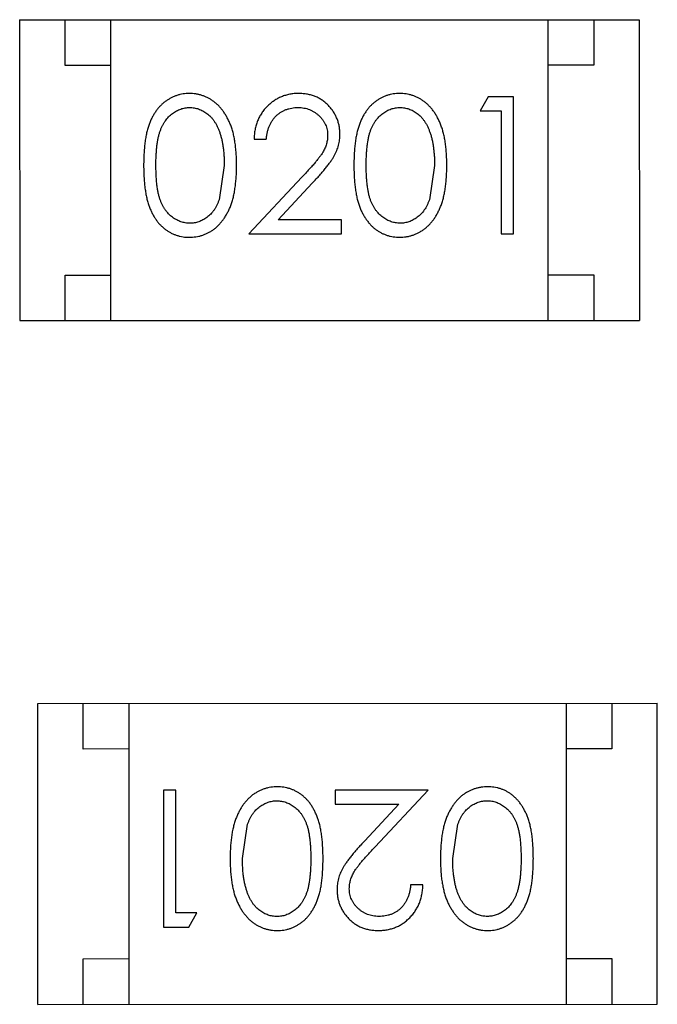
# Model space of a CAD drawing. Header units: inches. Extents: x -29 to 164, y -51 to 83.
# Tile 16 of 164: x 25.109 to 25.809, y 14.761 to 15.841. Entities that reach past the tile are written whole.
import ezdxf

# ---------------------------------------------------------------- set-up
doc = ezdxf.new("R2010")
doc.units = ezdxf.units.IN
doc.header["$LTSCALE"] = 1.21
doc.header["$MEASUREMENT"] = 0
doc.layers.get('0').update_dxf_attribs({"linetype": 'CONTINUOUS'})

msp = doc.modelspace()

# ---------------------------------------------------------------- linework, layer by layer
at = {"color": 7, "linetype": 'Continuous'}
for p, q in [((25.1093, 15.8412), (25.7893, 15.8413)), ((25.1093, 15.8412), (25.1094, 15.5112)), ((25.1594, 15.7912), (25.1593, 15.8412)), ((25.2094, 15.5112), (25.2093, 15.8412)), ((25.6894, 15.5113), (25.6893, 15.8413)), ((25.7393, 15.8413), (25.7394, 15.7913)), ((25.7893, 15.8413), (25.7894, 15.5113)), ((25.2094, 15.7912), (25.1594, 15.7912)), ((25.7394, 15.7913), (25.6894, 15.7913)), ((25.6234, 15.7566), (25.6146, 15.7412)), ((25.6512, 15.7566), (25.6234, 15.7566)), ((25.6512, 15.6066), (25.6512, 15.7566)), ((25.6146, 15.7412), (25.6377, 15.7412)), ((25.6377, 15.7412), (25.6377, 15.6066)), ((25.3666, 15.7104), (25.38, 15.7104)), ((25.3339, 15.6815), (25.3282, 15.6438)), ((25.5646, 15.6815), (25.559, 15.6438)), ((25.419, 15.6686), (25.3608, 15.6065)), ((25.3929, 15.6219), (25.4305, 15.662)), ((25.4627, 15.6219), (25.3929, 15.6219)), ((25.4627, 15.6065), (25.4627, 15.6219)), ((25.3608, 15.6065), (25.4627, 15.6065)), ((25.6377, 15.6066), (25.6512, 15.6066)), ((25.1594, 15.5112), (25.1594, 15.5612)), ((25.1594, 15.5612), (25.2094, 15.5612)), ((25.6894, 15.5613), (25.7394, 15.5613)), ((25.7394, 15.5613), (25.7394, 15.5113)), ((25.1094, 15.5112), (25.7894, 15.5113)), ((25.1291, 15.0913), (25.8091, 15.0915)), ((25.1291, 14.7613), (25.1291, 15.0913)), ((25.1791, 15.0413), (25.1791, 15.0913)), ((25.2291, 15.0914), (25.2291, 14.7614)), ((25.7091, 15.0915), (25.7091, 14.7615)), ((25.7591, 15.0915), (25.7591, 15.0415)), ((25.8091, 14.7615), (25.8091, 15.0915)), ((25.2291, 15.0414), (25.1791, 15.0413)), ((25.7591, 15.0415), (25.7091, 15.0415)), ((25.2673, 14.9961), (25.2673, 14.8461)), ((25.2807, 14.9961), (25.2673, 14.9961)), ((25.2808, 14.8615), (25.2807, 14.9961)), ((25.4557, 14.9961), (25.4557, 14.9807)), ((25.5577, 14.9961), (25.4557, 14.9961)), ((25.4995, 14.9341), (25.5577, 14.9961)), ((25.4557, 14.9807), (25.5255, 14.9808)), ((25.5255, 14.9808), (25.488, 14.9407)), ((25.3538, 14.9211), (25.3595, 14.9588)), ((25.5846, 14.9211), (25.5903, 14.9589)), ((25.5519, 14.8923), (25.5384, 14.8923)), ((25.3038, 14.8615), (25.2808, 14.8615)), ((25.295, 14.8461), (25.3038, 14.8615)), ((25.2673, 14.8461), (25.295, 14.8461)), ((25.1791, 14.8113), (25.2291, 14.8114)), ((25.1791, 14.7613), (25.1791, 14.8113)), ((25.7091, 14.8115), (25.7591, 14.8115)), ((25.7591, 14.8115), (25.7591, 14.7615)), ((25.1291, 14.7613), (25.8091, 14.7615))]:
    msp.add_line(p, q, dxfattribs=at)
for points, knots in [([(25.2955, 15.7603), (25.2944, 15.7603), (25.292, 15.7603), (25.2886, 15.7599), (25.2852, 15.7592), (25.2819, 15.7583), (25.2787, 15.7571), (25.2756, 15.7556), (25.2726, 15.7539), (25.2696, 15.752), (25.2668, 15.7498), (25.2641, 15.7473), (25.2617, 15.7446), (25.2593, 15.7416), (25.2572, 15.7384), (25.2552, 15.735), (25.2533, 15.7313), (25.2517, 15.7273), (25.2502, 15.723), (25.2489, 15.7183), (25.2478, 15.7132), (25.2469, 15.7076), (25.2463, 15.7017), (25.2458, 15.6953), (25.2455, 15.6885), (25.2454, 15.6838), (25.2454, 15.6814)], [0, 0, 0, 0, 0.033742, 0.066533, 0.099153, 0.13154, 0.164087, 0.196563, 0.229707, 0.263315, 0.297504, 0.331686, 0.366482, 0.4021, 0.438958, 0.476748, 0.515985, 0.556589, 0.599519, 0.645765, 0.695487, 0.748721, 0.805687, 0.866754, 0.931405, 1, 1, 1, 1]), ([(25.3473, 15.6814), (25.3473, 15.6837), (25.3473, 15.6882), (25.347, 15.6948), (25.3464, 15.701), (25.3457, 15.7069), (25.3447, 15.7123), (25.3436, 15.7175), (25.3421, 15.7222), (25.3406, 15.7266), (25.3387, 15.7307), (25.3368, 15.7345), (25.3347, 15.7381), (25.3325, 15.7414), (25.33, 15.7444), (25.3275, 15.7472), (25.3248, 15.7497), (25.3219, 15.752), (25.3189, 15.754), (25.3158, 15.7557), (25.3126, 15.7571), (25.3094, 15.7583), (25.306, 15.7592), (25.3026, 15.7599), (25.2991, 15.7603), (25.2967, 15.7603), (25.2955, 15.7603)], [0, 0, 0, 0, 0.065278, 0.127205, 0.186168, 0.241675, 0.294115, 0.343609, 0.390387, 0.434463, 0.476646, 0.517002, 0.555936, 0.593716, 0.630057, 0.665601, 0.700745, 0.734917, 0.768681, 0.802087, 0.834849, 0.867433, 0.900138, 0.932806, 0.966212, 1, 1, 1, 1]), ([(25.4155, 15.7604), (25.4138, 15.7603), (25.4105, 15.7603), (25.4057, 15.7596), (25.401, 15.7584), (25.3966, 15.7569), (25.3924, 15.7549), (25.3884, 15.7525), (25.3846, 15.7496), (25.381, 15.7463), (25.3777, 15.7427), (25.3749, 15.7388), (25.3724, 15.7347), (25.3704, 15.7303), (25.3688, 15.7256), (25.3676, 15.7208), (25.3668, 15.7156), (25.3666, 15.7121), (25.3666, 15.7104)], [0, 0, 0, 0, 0.06445, 0.126725, 0.187421, 0.247417, 0.306749, 0.366595, 0.427749, 0.490235, 0.553031, 0.614805, 0.676505, 0.738096, 0.801021, 0.864897, 0.931209, 1, 1, 1, 1]), ([(25.4608, 15.7158), (25.4607, 15.7173), (25.4607, 15.7202), (25.4601, 15.7245), (25.4591, 15.7286), (25.4577, 15.7327), (25.4559, 15.7365), (25.4538, 15.7402), (25.4512, 15.7438), (25.4483, 15.7471), (25.4451, 15.7503), (25.4415, 15.7529), (25.4378, 15.7552), (25.4338, 15.7572), (25.4296, 15.7586), (25.4251, 15.7596), (25.4203, 15.7602), (25.4171, 15.7603), (25.4155, 15.7604)], [0, 0, 0, 0, 0.06271, 0.123347, 0.183401, 0.242828, 0.302097, 0.36242, 0.423725, 0.487032, 0.550491, 0.612709, 0.674265, 0.73617, 0.799211, 0.863483, 0.930525, 1, 1, 1, 1]), ([(25.5263, 15.7604), (25.5251, 15.7604), (25.5228, 15.7603), (25.5193, 15.7599), (25.516, 15.7593), (25.5127, 15.7583), (25.5095, 15.7572), (25.5064, 15.7557), (25.5033, 15.754), (25.5004, 15.752), (25.4976, 15.7498), (25.4949, 15.7474), (25.4924, 15.7446), (25.4901, 15.7417), (25.488, 15.7385), (25.4859, 15.735), (25.4841, 15.7313), (25.4824, 15.7274), (25.481, 15.7231), (25.4797, 15.7184), (25.4786, 15.7132), (25.4777, 15.7077), (25.477, 15.7017), (25.4765, 15.6953), (25.4762, 15.6885), (25.4762, 15.6839), (25.4762, 15.6815)], [0, 0, 0, 0, 0.033742, 0.066533, 0.099153, 0.13154, 0.164087, 0.196563, 0.229707, 0.263315, 0.297504, 0.331686, 0.366482, 0.4021, 0.438958, 0.476748, 0.515985, 0.556589, 0.599519, 0.645765, 0.695487, 0.748721, 0.805687, 0.866754, 0.931405, 1, 1, 1, 1]), ([(25.5781, 15.6815), (25.5781, 15.6838), (25.578, 15.6883), (25.5777, 15.6949), (25.5772, 15.7011), (25.5764, 15.7069), (25.5755, 15.7124), (25.5743, 15.7175), (25.5729, 15.7222), (25.5713, 15.7267), (25.5695, 15.7308), (25.5676, 15.7346), (25.5655, 15.7381), (25.5632, 15.7415), (25.5608, 15.7445), (25.5582, 15.7473), (25.5555, 15.7498), (25.5526, 15.752), (25.5497, 15.754), (25.5466, 15.7557), (25.5434, 15.7572), (25.5401, 15.7583), (25.5368, 15.7593), (25.5334, 15.7599), (25.5299, 15.7603), (25.5275, 15.7604), (25.5263, 15.7604)], [0, 0, 0, 0, 0.065278, 0.127205, 0.186168, 0.241675, 0.294115, 0.343609, 0.390387, 0.434463, 0.476646, 0.517002, 0.555936, 0.593716, 0.630057, 0.665601, 0.700745, 0.734917, 0.768681, 0.802087, 0.834849, 0.867433, 0.900138, 0.932806, 0.966212, 1, 1, 1, 1]), ([(25.2589, 15.6815), (25.2589, 15.6835), (25.2589, 15.6874), (25.2591, 15.6931), (25.2595, 15.6983), (25.26, 15.7032), (25.2606, 15.7078), (25.2614, 15.7119), (25.2623, 15.7157), (25.2634, 15.7191), (25.2647, 15.7222), (25.266, 15.7251), (25.2675, 15.7278), (25.2692, 15.7303), (25.2709, 15.7326), (25.2728, 15.7348), (25.2748, 15.7367), (25.2777, 15.739), (25.2814, 15.7413), (25.2861, 15.7435), (25.291, 15.7447), (25.2943, 15.7449), (25.296, 15.745)], [0, 0, 0, 0, 0.073302, 0.142286, 0.206253, 0.266017, 0.321612, 0.372532, 0.419497, 0.462398, 0.502825, 0.541489, 0.579034, 0.615143, 0.650298, 0.684912, 0.718701, 0.752189, 0.817245, 0.879117, 0.939613, 1, 1, 1, 1]), ([(25.296, 15.745), (25.2976, 15.7449), (25.3009, 15.7447), (25.3058, 15.7435), (25.3104, 15.7413), (25.3142, 15.739), (25.3171, 15.7367), (25.3191, 15.7347), (25.3211, 15.7325), (25.3229, 15.73), (25.3245, 15.7273), (25.3261, 15.7243), (25.3276, 15.7211), (25.3289, 15.7177), (25.33, 15.714), (25.3311, 15.7101), (25.3319, 15.706), (25.3327, 15.7016), (25.3332, 15.6969), (25.3336, 15.692), (25.3338, 15.6868), (25.3339, 15.6833), (25.3339, 15.6815)], [0, 0, 0, 0, 0.059689, 0.119507, 0.181075, 0.246162, 0.279894, 0.314468, 0.350403, 0.387474, 0.426147, 0.466624, 0.508745, 0.553328, 0.600058, 0.649177, 0.700552, 0.754894, 0.811825, 0.871514, 0.934319, 1, 1, 1, 1]), ([(25.38, 15.7104), (25.3801, 15.7117), (25.3804, 15.7143), (25.3811, 15.7181), (25.3821, 15.7216), (25.3833, 15.7249), (25.3848, 15.728), (25.3866, 15.7309), (25.3886, 15.7335), (25.3908, 15.7359), (25.3933, 15.738), (25.3959, 15.7399), (25.3987, 15.7415), (25.4016, 15.7427), (25.4047, 15.7437), (25.4079, 15.7445), (25.4113, 15.7449), (25.4136, 15.7449), (25.4148, 15.745)], [0, 0, 0, 0, 0.073648, 0.143686, 0.210962, 0.275557, 0.338064, 0.399311, 0.4594, 0.51934, 0.579024, 0.637809, 0.695959, 0.754122, 0.813113, 0.873453, 0.935561, 1, 1, 1, 1]), ([(25.4148, 15.745), (25.4159, 15.7449), (25.4181, 15.7449), (25.4213, 15.7445), (25.4244, 15.7438), (25.4274, 15.7428), (25.4302, 15.7415), (25.4329, 15.74), (25.4355, 15.7381), (25.4379, 15.736), (25.4401, 15.7338), (25.442, 15.7313), (25.4437, 15.7288), (25.445, 15.7262), (25.4461, 15.7234), (25.4468, 15.7206), (25.4472, 15.7176), (25.4473, 15.7156), (25.4473, 15.7146)], [0, 0, 0, 0, 0.068027, 0.133505, 0.19695, 0.26027, 0.322741, 0.384982, 0.448465, 0.513424, 0.578224, 0.640011, 0.700094, 0.760067, 0.819012, 0.877878, 0.938035, 1, 1, 1, 1]), ([(25.4896, 15.6815), (25.4896, 15.6835), (25.4897, 15.6875), (25.4899, 15.6931), (25.4903, 15.6984), (25.4908, 15.7033), (25.4914, 15.7078), (25.4922, 15.712), (25.4931, 15.7157), (25.4942, 15.7191), (25.4954, 15.7222), (25.4968, 15.7252), (25.4983, 15.7279), (25.4999, 15.7304), (25.5017, 15.7327), (25.5036, 15.7348), (25.5056, 15.7368), (25.5084, 15.739), (25.5122, 15.7414), (25.5169, 15.7435), (25.5218, 15.7447), (25.5251, 15.7449), (25.5268, 15.745)], [0, 0, 0, 0, 0.073302, 0.142286, 0.206253, 0.266017, 0.321612, 0.372532, 0.419497, 0.462398, 0.502825, 0.541489, 0.579034, 0.615143, 0.650298, 0.684912, 0.718701, 0.752189, 0.817245, 0.879117, 0.939613, 1, 1, 1, 1]), ([(25.5268, 15.745), (25.5284, 15.7449), (25.5317, 15.7447), (25.5365, 15.7435), (25.5412, 15.7414), (25.545, 15.739), (25.5478, 15.7367), (25.5499, 15.7347), (25.5518, 15.7325), (25.5536, 15.73), (25.5553, 15.7273), (25.5569, 15.7244), (25.5583, 15.7212), (25.5596, 15.7178), (25.5608, 15.7141), (25.5619, 15.7102), (25.5627, 15.706), (25.5634, 15.7016), (25.5639, 15.6969), (25.5644, 15.692), (25.5646, 15.6869), (25.5646, 15.6834), (25.5646, 15.6815)], [0, 0, 0, 0, 0.059689, 0.119507, 0.181075, 0.246162, 0.279894, 0.314468, 0.350403, 0.387474, 0.426147, 0.466624, 0.508745, 0.553328, 0.600058, 0.649177, 0.700552, 0.754894, 0.811825, 0.871514, 0.934319, 1, 1, 1, 1]), ([(25.4473, 15.7146), (25.4473, 15.7129), (25.4471, 15.7097), (25.4461, 15.7049), (25.4444, 15.7003), (25.4424, 15.6965), (25.4404, 15.6933), (25.4385, 15.6907), (25.4361, 15.6877), (25.4335, 15.6844), (25.4304, 15.6809), (25.427, 15.6771), (25.4231, 15.6729), (25.4204, 15.6701), (25.419, 15.6686)], [0, 0, 0, 0, 0.088014, 0.174976, 0.2638, 0.355443, 0.406413, 0.465519, 0.533076, 0.609353, 0.693899, 0.787171, 0.889197, 1, 1, 1, 1]), ([(25.4305, 15.662), (25.4319, 15.6635), (25.4347, 15.6665), (25.4386, 15.6708), (25.4422, 15.675), (25.4454, 15.6788), (25.4482, 15.6825), (25.4507, 15.6858), (25.4528, 15.689), (25.4551, 15.6928), (25.4574, 15.6976), (25.4593, 15.7035), (25.4606, 15.7095), (25.4607, 15.7137), (25.4608, 15.7158)], [0, 0, 0, 0, 0.09953, 0.192079, 0.277712, 0.357454, 0.429648, 0.495771, 0.555538, 0.608657, 0.707578, 0.804328, 0.901298, 1, 1, 1, 1]), ([(25.2454, 15.6814), (25.2454, 15.679), (25.2455, 15.6744), (25.2458, 15.6676), (25.2463, 15.6613), (25.247, 15.6553), (25.2479, 15.6498), (25.2489, 15.6447), (25.2503, 15.6399), (25.2518, 15.6356), (25.2535, 15.6316), (25.2553, 15.6279), (25.2573, 15.6244), (25.2595, 15.6212), (25.2618, 15.6182), (25.2643, 15.6155), (25.267, 15.6131), (25.2697, 15.6109), (25.2727, 15.609), (25.2757, 15.6073), (25.2788, 15.6058), (25.282, 15.6047), (25.2853, 15.6038), (25.2886, 15.6031), (25.2921, 15.6027), (25.2944, 15.6027), (25.2956, 15.6026)], [0, 0, 0, 0, 0.068113, 0.132564, 0.193427, 0.250218, 0.303569, 0.353576, 0.400235, 0.443586, 0.484619, 0.524292, 0.56238, 0.599049, 0.63494, 0.669782, 0.704009, 0.737842, 0.771098, 0.803896, 0.836415, 0.868639, 0.900715, 0.933378, 0.966213, 1, 1, 1, 1]), ([(25.296, 15.618), (25.2944, 15.6181), (25.2911, 15.6183), (25.2862, 15.6196), (25.2815, 15.6216), (25.2777, 15.624), (25.2748, 15.6263), (25.2728, 15.6282), (25.2709, 15.6304), (25.2691, 15.6327), (25.2675, 15.6352), (25.266, 15.6379), (25.2647, 15.6408), (25.2634, 15.6439), (25.2623, 15.6474), (25.2614, 15.6511), (25.2606, 15.6553), (25.26, 15.6598), (25.2595, 15.6647), (25.2592, 15.6699), (25.2589, 15.6756), (25.2589, 15.6795), (25.2589, 15.6815)], [0, 0, 0, 0, 0.060034, 0.120278, 0.182348, 0.247919, 0.281641, 0.315701, 0.350322, 0.385703, 0.421819, 0.459196, 0.497866, 0.538301, 0.58121, 0.628183, 0.679403, 0.734699, 0.794074, 0.858416, 0.927049, 1, 1, 1, 1]), ([(25.2956, 15.6026), (25.2968, 15.6027), (25.2991, 15.6027), (25.3027, 15.6032), (25.3061, 15.6038), (25.3094, 15.6047), (25.3127, 15.606), (25.3159, 15.6074), (25.319, 15.6091), (25.322, 15.6111), (25.3249, 15.6134), (25.3276, 15.6159), (25.3302, 15.6187), (25.3326, 15.6217), (25.3349, 15.625), (25.3369, 15.6286), (25.3389, 15.6324), (25.3407, 15.6365), (25.3423, 15.6409), (25.3436, 15.6456), (25.3448, 15.6507), (25.3457, 15.6561), (25.3464, 15.662), (25.347, 15.6681), (25.3473, 15.6747), (25.3473, 15.6791), (25.3473, 15.6814)], [0, 0, 0, 0, 0.033824, 0.067298, 0.10028, 0.133019, 0.165736, 0.198792, 0.232372, 0.266409, 0.301016, 0.336196, 0.371972, 0.408574, 0.446394, 0.485225, 0.525372, 0.567224, 0.611081, 0.65775, 0.70702, 0.759235, 0.814484, 0.873227, 0.934937, 1, 1, 1, 1]), ([(25.4762, 15.6815), (25.4762, 15.6791), (25.4762, 15.6744), (25.4765, 15.6677), (25.477, 15.6613), (25.4778, 15.6554), (25.4787, 15.6498), (25.4797, 15.6447), (25.481, 15.64), (25.4825, 15.6356), (25.4842, 15.6316), (25.4861, 15.6279), (25.4881, 15.6245), (25.4903, 15.6213), (25.4926, 15.6183), (25.4951, 15.6156), (25.4977, 15.6131), (25.5005, 15.6109), (25.5034, 15.609), (25.5065, 15.6073), (25.5095, 15.6059), (25.5128, 15.6047), (25.516, 15.6038), (25.5194, 15.6032), (25.5228, 15.6028), (25.5252, 15.6027), (25.5263, 15.6027)], [0, 0, 0, 0, 0.068113, 0.132564, 0.193427, 0.250218, 0.303569, 0.353576, 0.400235, 0.443586, 0.484619, 0.524292, 0.56238, 0.599049, 0.63494, 0.669782, 0.704009, 0.737842, 0.771098, 0.803896, 0.836415, 0.868639, 0.900715, 0.933378, 0.966213, 1, 1, 1, 1]), ([(25.5268, 15.6181), (25.5251, 15.6182), (25.5218, 15.6183), (25.517, 15.6196), (25.5122, 15.6217), (25.5085, 15.6241), (25.5056, 15.6264), (25.5036, 15.6283), (25.5017, 15.6304), (25.4999, 15.6328), (25.4983, 15.6353), (25.4968, 15.638), (25.4954, 15.6409), (25.4942, 15.644), (25.4931, 15.6474), (25.4922, 15.6512), (25.4914, 15.6553), (25.4907, 15.6598), (25.4903, 15.6647), (25.4899, 15.67), (25.4897, 15.6756), (25.4896, 15.6795), (25.4896, 15.6815)], [0, 0, 0, 0, 0.060034, 0.120278, 0.182348, 0.247919, 0.281641, 0.315701, 0.350322, 0.385703, 0.421819, 0.459196, 0.497866, 0.538301, 0.58121, 0.628183, 0.679403, 0.734699, 0.794074, 0.858416, 0.927049, 1, 1, 1, 1]), ([(25.5263, 15.6027), (25.5275, 15.6027), (25.5299, 15.6027), (25.5334, 15.6032), (25.5369, 15.6038), (25.5402, 15.6048), (25.5435, 15.606), (25.5467, 15.6074), (25.5498, 15.6092), (25.5528, 15.6112), (25.5557, 15.6134), (25.5584, 15.616), (25.561, 15.6187), (25.5634, 15.6218), (25.5656, 15.6251), (25.5677, 15.6287), (25.5696, 15.6325), (25.5714, 15.6365), (25.573, 15.6409), (25.5744, 15.6457), (25.5755, 15.6508), (25.5765, 15.6562), (25.5772, 15.662), (25.5777, 15.6682), (25.578, 15.6747), (25.5781, 15.6792), (25.5781, 15.6815)], [0, 0, 0, 0, 0.033824, 0.067298, 0.10028, 0.133019, 0.165736, 0.198792, 0.232372, 0.266409, 0.301016, 0.336196, 0.371972, 0.408574, 0.446394, 0.485225, 0.525372, 0.567224, 0.611081, 0.65775, 0.70702, 0.759235, 0.814484, 0.873227, 0.934937, 1, 1, 1, 1]), ([(25.3282, 15.6438), (25.3278, 15.6427), (25.3271, 15.6407), (25.3257, 15.6378), (25.3243, 15.635), (25.3227, 15.6325), (25.3209, 15.6302), (25.3191, 15.6281), (25.3171, 15.6261), (25.3142, 15.6239), (25.3106, 15.6215), (25.3059, 15.6196), (25.301, 15.6182), (25.2977, 15.6181), (25.296, 15.618)], [0, 0, 0, 0, 0.075949, 0.148549, 0.218996, 0.286119, 0.351826, 0.416074, 0.478265, 0.540325, 0.660405, 0.774606, 0.887187, 1, 1, 1, 1]), ([(25.559, 15.6438), (25.5586, 15.6428), (25.5578, 15.6407), (25.5565, 15.6378), (25.555, 15.6351), (25.5534, 15.6326), (25.5517, 15.6303), (25.5498, 15.6281), (25.5478, 15.6262), (25.545, 15.624), (25.5413, 15.6216), (25.5366, 15.6196), (25.5318, 15.6183), (25.5285, 15.6181), (25.5268, 15.6181)], [0, 0, 0, 0, 0.075949, 0.148549, 0.218996, 0.286119, 0.351826, 0.416074, 0.478265, 0.540325, 0.660405, 0.774606, 0.887187, 1, 1, 1, 1]), ([(25.3921, 15), (25.3909, 14.9999), (25.3886, 14.9999), (25.385, 14.9994), (25.3816, 14.9988), (25.3783, 14.9979), (25.375, 14.9966), (25.3718, 14.9952), (25.3687, 14.9935), (25.3657, 14.9915), (25.3628, 14.9892), (25.3601, 14.9867), (25.3575, 14.9839), (25.3551, 14.9809), (25.3528, 14.9776), (25.3508, 14.974), (25.3488, 14.9702), (25.3471, 14.9661), (25.3454, 14.9617), (25.3441, 14.957), (25.3429, 14.9519), (25.342, 14.9464), (25.3413, 14.9406), (25.3407, 14.9345), (25.3404, 14.9279), (25.3404, 14.9235), (25.3404, 14.9212)], [0, 0, 0, 0, 0.033824, 0.067298, 0.10028, 0.133019, 0.165736, 0.198792, 0.232372, 0.266409, 0.301016, 0.336196, 0.371972, 0.408574, 0.446394, 0.485225, 0.525372, 0.567224, 0.611081, 0.65775, 0.70702, 0.759235, 0.814484, 0.873227, 0.934937, 1, 1, 1, 1]), ([(25.4423, 14.9212), (25.4423, 14.9236), (25.4422, 14.9282), (25.4419, 14.935), (25.4414, 14.9413), (25.4407, 14.9473), (25.4398, 14.9528), (25.4388, 14.9579), (25.4374, 14.9627), (25.4359, 14.967), (25.4342, 14.971), (25.4324, 14.9747), (25.4304, 14.9782), (25.4282, 14.9814), (25.4259, 14.9844), (25.4234, 14.9871), (25.4207, 14.9895), (25.418, 14.9917), (25.415, 14.9936), (25.412, 14.9953), (25.4089, 14.9968), (25.4057, 14.9979), (25.4024, 14.9988), (25.3991, 14.9995), (25.3956, 14.9999), (25.3933, 14.9999), (25.3921, 15)], [0, 0, 0, 0, 0.068113, 0.132564, 0.193427, 0.250218, 0.303569, 0.353576, 0.400235, 0.443586, 0.484619, 0.524292, 0.56238, 0.599049, 0.63494, 0.669782, 0.704009, 0.737842, 0.771098, 0.803896, 0.836415, 0.868639, 0.900715, 0.933378, 0.966213, 1, 1, 1, 1]), ([(25.6229, 15), (25.6217, 15), (25.6193, 14.9999), (25.6158, 14.9995), (25.6124, 14.9988), (25.609, 14.9979), (25.6058, 14.9967), (25.6026, 14.9953), (25.5995, 14.9935), (25.5965, 14.9915), (25.5936, 14.9893), (25.5908, 14.9867), (25.5882, 14.984), (25.5858, 14.9809), (25.5836, 14.9776), (25.5815, 14.974), (25.5796, 14.9702), (25.5778, 14.9662), (25.5762, 14.9618), (25.5749, 14.957), (25.5737, 14.9519), (25.5727, 14.9465), (25.5721, 14.9407), (25.5715, 14.9345), (25.5712, 14.928), (25.5712, 14.9235), (25.5711, 14.9212)], [0, 0, 0, 0, 0.033824, 0.067298, 0.10028, 0.133019, 0.165736, 0.198792, 0.232372, 0.266409, 0.301016, 0.336196, 0.371972, 0.408574, 0.446394, 0.485225, 0.525372, 0.567224, 0.611081, 0.65775, 0.70702, 0.759235, 0.814484, 0.873227, 0.934937, 1, 1, 1, 1]), ([(25.6731, 14.9212), (25.673, 14.9236), (25.673, 14.9283), (25.6727, 14.935), (25.6722, 14.9414), (25.6715, 14.9473), (25.6706, 14.9528), (25.6695, 14.958), (25.6682, 14.9627), (25.6667, 14.9671), (25.665, 14.9711), (25.6631, 14.9748), (25.6611, 14.9782), (25.6589, 14.9814), (25.6566, 14.9844), (25.6542, 14.9871), (25.6515, 14.9896), (25.6487, 14.9918), (25.6458, 14.9937), (25.6428, 14.9954), (25.6397, 14.9968), (25.6365, 14.998), (25.6332, 14.9989), (25.6299, 14.9995), (25.6264, 14.9999), (25.6241, 15), (25.6229, 15)], [0, 0, 0, 0, 0.068113, 0.132564, 0.193427, 0.250218, 0.303569, 0.353576, 0.400235, 0.443586, 0.484619, 0.524292, 0.56238, 0.599049, 0.63494, 0.669782, 0.704009, 0.737842, 0.771098, 0.803896, 0.836415, 0.868639, 0.900715, 0.933378, 0.966213, 1, 1, 1, 1]), ([(25.3595, 14.9588), (25.3599, 14.9599), (25.3606, 14.9619), (25.362, 14.9648), (25.3634, 14.9676), (25.365, 14.9701), (25.3668, 14.9724), (25.3686, 14.9745), (25.3706, 14.9765), (25.3735, 14.9787), (25.3771, 14.981), (25.3818, 14.983), (25.3867, 14.9844), (25.39, 14.9845), (25.3917, 14.9846)], [0, 0, 0, 0, 0.075949, 0.148549, 0.218996, 0.286119, 0.351826, 0.416074, 0.478265, 0.540325, 0.660405, 0.774606, 0.887187, 1, 1, 1, 1]), ([(25.3917, 14.9846), (25.3933, 14.9845), (25.3966, 14.9843), (25.4015, 14.983), (25.4062, 14.9809), (25.41, 14.9786), (25.4129, 14.9763), (25.4149, 14.9743), (25.4168, 14.9722), (25.4186, 14.9699), (25.4202, 14.9674), (25.4217, 14.9647), (25.423, 14.9618), (25.4243, 14.9587), (25.4254, 14.9552), (25.4263, 14.9515), (25.4271, 14.9473), (25.4277, 14.9428), (25.4282, 14.9379), (25.4286, 14.9327), (25.4288, 14.927), (25.4288, 14.9231), (25.4288, 14.9211)], [0, 0, 0, 0, 0.060034, 0.120278, 0.182348, 0.247919, 0.281641, 0.315701, 0.350322, 0.385703, 0.421819, 0.459196, 0.497866, 0.538301, 0.58121, 0.628183, 0.679403, 0.734699, 0.794074, 0.858416, 0.927049, 1, 1, 1, 1]), ([(25.5903, 14.9589), (25.5907, 14.9599), (25.5914, 14.962), (25.5927, 14.9649), (25.5942, 14.9676), (25.5958, 14.9701), (25.5976, 14.9724), (25.5994, 14.9746), (25.6014, 14.9765), (25.6042, 14.9787), (25.6079, 14.9811), (25.6126, 14.9831), (25.6175, 14.9844), (25.6208, 14.9845), (25.6224, 14.9846)], [0, 0, 0, 0, 0.075949, 0.148549, 0.218996, 0.286119, 0.351826, 0.416074, 0.478265, 0.540325, 0.660405, 0.774606, 0.887187, 1, 1, 1, 1]), ([(25.6224, 14.9846), (25.6241, 14.9845), (25.6274, 14.9844), (25.6323, 14.9831), (25.637, 14.981), (25.6408, 14.9786), (25.6436, 14.9763), (25.6457, 14.9744), (25.6476, 14.9722), (25.6494, 14.9699), (25.651, 14.9674), (25.6524, 14.9647), (25.6538, 14.9618), (25.6551, 14.9587), (25.6561, 14.9553), (25.6571, 14.9515), (25.6578, 14.9474), (25.6585, 14.9429), (25.659, 14.938), (25.6593, 14.9327), (25.6596, 14.9271), (25.6596, 14.9232), (25.6596, 14.9212)], [0, 0, 0, 0, 0.060034, 0.120278, 0.182348, 0.247919, 0.281641, 0.315701, 0.350322, 0.385703, 0.421819, 0.459196, 0.497866, 0.538301, 0.58121, 0.628183, 0.679403, 0.734699, 0.794074, 0.858416, 0.927049, 1, 1, 1, 1]), ([(25.488, 14.9407), (25.4866, 14.9391), (25.4838, 14.9362), (25.4799, 14.9318), (25.4763, 14.9277), (25.4731, 14.9238), (25.4703, 14.9202), (25.4678, 14.9168), (25.4657, 14.9137), (25.4634, 14.9098), (25.461, 14.9051), (25.4591, 14.8992), (25.4579, 14.8931), (25.4578, 14.889), (25.4577, 14.8869)], [0, 0, 0, 0, 0.09953, 0.192079, 0.277712, 0.357454, 0.429648, 0.495771, 0.555538, 0.608657, 0.707578, 0.804328, 0.901298, 1, 1, 1, 1]), ([(25.4711, 14.8881), (25.4712, 14.8897), (25.4713, 14.8929), (25.4724, 14.8977), (25.4741, 14.9024), (25.476, 14.9062), (25.4781, 14.9093), (25.48, 14.912), (25.4823, 14.9149), (25.485, 14.9182), (25.4881, 14.9217), (25.4915, 14.9256), (25.4954, 14.9297), (25.4981, 14.9326), (25.4995, 14.9341)], [0, 0, 0, 0, 0.088014, 0.174976, 0.2638, 0.355443, 0.406413, 0.465519, 0.533076, 0.609353, 0.693899, 0.787171, 0.889197, 1, 1, 1, 1]), ([(25.3404, 14.9212), (25.3404, 14.9189), (25.3404, 14.9144), (25.3407, 14.9078), (25.3413, 14.9016), (25.342, 14.8957), (25.343, 14.8903), (25.3441, 14.8851), (25.3456, 14.8804), (25.3471, 14.876), (25.349, 14.8719), (25.3509, 14.8681), (25.353, 14.8645), (25.3552, 14.8612), (25.3577, 14.8582), (25.3602, 14.8554), (25.3629, 14.8529), (25.3658, 14.8506), (25.3688, 14.8486), (25.3719, 14.8469), (25.3751, 14.8455), (25.3783, 14.8443), (25.3817, 14.8434), (25.3851, 14.8427), (25.3886, 14.8423), (25.391, 14.8423), (25.3922, 14.8423)], [0, 0, 0, 0, 0.065278, 0.127205, 0.186168, 0.241675, 0.294115, 0.343609, 0.390387, 0.434463, 0.476646, 0.517002, 0.555936, 0.593716, 0.630057, 0.665601, 0.700745, 0.734917, 0.768681, 0.802087, 0.834849, 0.867433, 0.900138, 0.932806, 0.966212, 1, 1, 1, 1]), ([(25.3917, 14.8576), (25.3901, 14.8577), (25.3868, 14.8579), (25.3819, 14.8591), (25.3773, 14.8613), (25.3735, 14.8636), (25.3706, 14.8659), (25.3686, 14.8679), (25.3666, 14.8701), (25.3648, 14.8726), (25.3632, 14.8753), (25.3616, 14.8783), (25.3601, 14.8815), (25.3588, 14.8849), (25.3577, 14.8886), (25.3566, 14.8925), (25.3558, 14.8966), (25.355, 14.901), (25.3545, 14.9057), (25.3541, 14.9106), (25.3539, 14.9158), (25.3539, 14.9193), (25.3538, 14.9211)], [0, 0, 0, 0, 0.059689, 0.119507, 0.181075, 0.246162, 0.279894, 0.314468, 0.350403, 0.387474, 0.426147, 0.466624, 0.508745, 0.553328, 0.600058, 0.649177, 0.700552, 0.754894, 0.811825, 0.871514, 0.934319, 1, 1, 1, 1]), ([(25.4288, 14.9211), (25.4288, 14.9191), (25.4288, 14.9152), (25.4286, 14.9095), (25.4282, 14.9043), (25.4277, 14.8994), (25.4271, 14.8948), (25.4263, 14.8907), (25.4254, 14.8869), (25.4243, 14.8835), (25.423, 14.8804), (25.4217, 14.8775), (25.4202, 14.8748), (25.4185, 14.8723), (25.4168, 14.87), (25.4149, 14.8678), (25.4129, 14.8659), (25.41, 14.8636), (25.4063, 14.8613), (25.4016, 14.8591), (25.3967, 14.8579), (25.3934, 14.8577), (25.3917, 14.8576)], [0, 0, 0, 0, 0.073302, 0.142286, 0.206253, 0.266017, 0.321612, 0.372532, 0.419497, 0.462398, 0.502825, 0.541489, 0.579034, 0.615143, 0.650298, 0.684912, 0.718701, 0.752189, 0.817245, 0.879117, 0.939613, 1, 1, 1, 1]), ([(25.3922, 14.8423), (25.3933, 14.8423), (25.3957, 14.8423), (25.3991, 14.8427), (25.4025, 14.8434), (25.4058, 14.8443), (25.409, 14.8455), (25.4121, 14.847), (25.4151, 14.8487), (25.4181, 14.8506), (25.4209, 14.8528), (25.4236, 14.8553), (25.426, 14.858), (25.4284, 14.861), (25.4305, 14.8642), (25.4325, 14.8676), (25.4344, 14.8713), (25.436, 14.8753), (25.4375, 14.8796), (25.4388, 14.8843), (25.4399, 14.8894), (25.4408, 14.895), (25.4414, 14.9009), (25.4419, 14.9073), (25.4422, 14.9141), (25.4423, 14.9188), (25.4423, 14.9212)], [0, 0, 0, 0, 0.033742, 0.066533, 0.099153, 0.13154, 0.164087, 0.196563, 0.229707, 0.263315, 0.297504, 0.331686, 0.366482, 0.4021, 0.438958, 0.476748, 0.515985, 0.556589, 0.599519, 0.645765, 0.695487, 0.748721, 0.805687, 0.866754, 0.931405, 1, 1, 1, 1]), ([(25.5711, 14.9212), (25.5712, 14.9189), (25.5712, 14.9144), (25.5715, 14.9078), (25.572, 14.9016), (25.5728, 14.8958), (25.5738, 14.8903), (25.5749, 14.8852), (25.5763, 14.8804), (25.5779, 14.876), (25.5797, 14.8719), (25.5816, 14.8681), (25.5838, 14.8646), (25.586, 14.8612), (25.5884, 14.8582), (25.591, 14.8554), (25.5937, 14.8529), (25.5966, 14.8507), (25.5996, 14.8487), (25.6027, 14.847), (25.6058, 14.8455), (25.6091, 14.8444), (25.6124, 14.8434), (25.6159, 14.8428), (25.6194, 14.8424), (25.6217, 14.8423), (25.6229, 14.8423)], [0, 0, 0, 0, 0.065278, 0.127205, 0.186168, 0.241675, 0.294115, 0.343609, 0.390387, 0.434463, 0.476646, 0.517002, 0.555936, 0.593716, 0.630057, 0.665601, 0.700745, 0.734917, 0.768681, 0.802087, 0.834849, 0.867433, 0.900138, 0.932806, 0.966212, 1, 1, 1, 1]), ([(25.6225, 14.8577), (25.6208, 14.8578), (25.6175, 14.858), (25.6127, 14.8592), (25.608, 14.8613), (25.6043, 14.8637), (25.6014, 14.866), (25.5994, 14.868), (25.5974, 14.8702), (25.5956, 14.8727), (25.5939, 14.8754), (25.5924, 14.8783), (25.5909, 14.8815), (25.5896, 14.8849), (25.5884, 14.8886), (25.5874, 14.8925), (25.5866, 14.8967), (25.5858, 14.9011), (25.5853, 14.9057), (25.5848, 14.9107), (25.5847, 14.9158), (25.5846, 14.9193), (25.5846, 14.9211)], [0, 0, 0, 0, 0.059689, 0.119507, 0.181075, 0.246162, 0.279894, 0.314468, 0.350403, 0.387474, 0.426147, 0.466624, 0.508745, 0.553328, 0.600058, 0.649177, 0.700552, 0.754894, 0.811825, 0.871514, 0.934319, 1, 1, 1, 1]), ([(25.6596, 14.9212), (25.6596, 14.9192), (25.6596, 14.9152), (25.6593, 14.9096), (25.659, 14.9043), (25.6585, 14.8994), (25.6579, 14.8949), (25.657, 14.8907), (25.6561, 14.887), (25.655, 14.8836), (25.6538, 14.8805), (25.6524, 14.8775), (25.6509, 14.8748), (25.6493, 14.8723), (25.6476, 14.87), (25.6457, 14.8679), (25.6437, 14.8659), (25.6408, 14.8637), (25.6371, 14.8613), (25.6324, 14.8592), (25.6275, 14.858), (25.6241, 14.8578), (25.6225, 14.8577)], [0, 0, 0, 0, 0.073302, 0.142286, 0.206253, 0.266017, 0.321612, 0.372532, 0.419497, 0.462398, 0.502825, 0.541489, 0.579034, 0.615143, 0.650298, 0.684912, 0.718701, 0.752189, 0.817245, 0.879117, 0.939613, 1, 1, 1, 1]), ([(25.6229, 14.8423), (25.6241, 14.8423), (25.6264, 14.8424), (25.6299, 14.8428), (25.6333, 14.8434), (25.6366, 14.8444), (25.6398, 14.8455), (25.6429, 14.847), (25.6459, 14.8487), (25.6489, 14.8507), (25.6517, 14.8529), (25.6543, 14.8553), (25.6568, 14.8581), (25.6591, 14.861), (25.6613, 14.8642), (25.6633, 14.8677), (25.6651, 14.8714), (25.6668, 14.8753), (25.6683, 14.8796), (25.6696, 14.8843), (25.6707, 14.8895), (25.6715, 14.895), (25.6722, 14.901), (25.6727, 14.9073), (25.673, 14.9142), (25.673, 14.9188), (25.6731, 14.9212)], [0, 0, 0, 0, 0.033742, 0.066533, 0.099153, 0.13154, 0.164087, 0.196563, 0.229707, 0.263315, 0.297504, 0.331686, 0.366482, 0.4021, 0.438958, 0.476748, 0.515985, 0.556589, 0.599519, 0.645765, 0.695487, 0.748721, 0.805687, 0.866754, 0.931405, 1, 1, 1, 1]), ([(25.4577, 14.8869), (25.4577, 14.8854), (25.4578, 14.8825), (25.4584, 14.8782), (25.4594, 14.874), (25.4607, 14.87), (25.4625, 14.8661), (25.4647, 14.8624), (25.4672, 14.8589), (25.4702, 14.8555), (25.4734, 14.8524), (25.4769, 14.8497), (25.4807, 14.8474), (25.4847, 14.8455), (25.4889, 14.8441), (25.4934, 14.843), (25.4981, 14.8424), (25.5014, 14.8423), (25.503, 14.8423)], [0, 0, 0, 0, 0.06271, 0.123347, 0.183401, 0.242828, 0.302097, 0.36242, 0.423725, 0.487032, 0.550491, 0.612709, 0.674265, 0.73617, 0.799211, 0.863483, 0.930525, 1, 1, 1, 1]), ([(25.5037, 14.8577), (25.5026, 14.8577), (25.5004, 14.8578), (25.4971, 14.8582), (25.494, 14.8589), (25.4911, 14.8599), (25.4882, 14.8611), (25.4855, 14.8627), (25.483, 14.8645), (25.4806, 14.8666), (25.4783, 14.8689), (25.4764, 14.8713), (25.4748, 14.8738), (25.4734, 14.8765), (25.4724, 14.8792), (25.4717, 14.8821), (25.4712, 14.885), (25.4712, 14.887), (25.4711, 14.8881)], [0, 0, 0, 0, 0.068027, 0.133505, 0.19695, 0.26027, 0.322741, 0.384982, 0.448465, 0.513424, 0.578224, 0.640011, 0.700094, 0.760067, 0.819012, 0.877878, 0.938035, 1, 1, 1, 1]), ([(25.503, 14.8423), (25.5047, 14.8423), (25.508, 14.8424), (25.5128, 14.8431), (25.5174, 14.8442), (25.5219, 14.8457), (25.5261, 14.8477), (25.5301, 14.8501), (25.5339, 14.853), (25.5375, 14.8563), (25.5407, 14.8599), (25.5436, 14.8638), (25.546, 14.868), (25.5481, 14.8724), (25.5497, 14.877), (25.5508, 14.8819), (25.5517, 14.887), (25.5518, 14.8905), (25.5519, 14.8923)], [0, 0, 0, 0, 0.06445, 0.126725, 0.187421, 0.247417, 0.306749, 0.366595, 0.427749, 0.490235, 0.553031, 0.614805, 0.676505, 0.738096, 0.801021, 0.864897, 0.931209, 1, 1, 1, 1]), ([(25.5384, 14.8923), (25.5383, 14.891), (25.5381, 14.8884), (25.5373, 14.8846), (25.5364, 14.881), (25.5352, 14.8777), (25.5336, 14.8746), (25.5319, 14.8718), (25.5299, 14.8691), (25.5276, 14.8667), (25.5252, 14.8646), (25.5226, 14.8627), (25.5198, 14.8612), (25.5169, 14.8599), (25.5138, 14.8589), (25.5105, 14.8582), (25.5072, 14.8578), (25.5049, 14.8577), (25.5037, 14.8577)], [0, 0, 0, 0, 0.073648, 0.143686, 0.210962, 0.275557, 0.338064, 0.399311, 0.4594, 0.51934, 0.579024, 0.637809, 0.695959, 0.754122, 0.813113, 0.873453, 0.935561, 1, 1, 1, 1])]:
    msp.add_open_spline(points, degree=3, knots=knots, dxfattribs=at)

doc.saveas('drawing.dxf')
